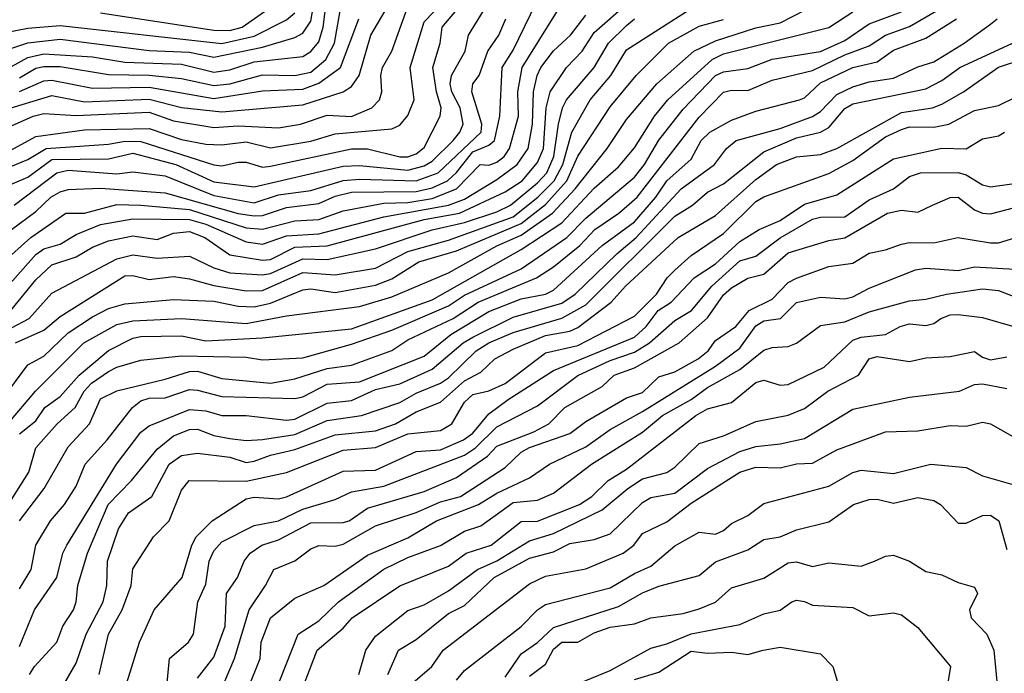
# Model space of a CAD drawing. Header units: metres. Extents: x -51132 to -49532, y -231222 to -229437.
# Tile 53 of 256: x -51029 to -50968, y -230728 to -230688. Entities that reach past the tile are written whole.
import ezdxf

# ---------------------------------------------------------------- set-up
doc = ezdxf.new("R2010")
doc.units = ezdxf.units.M
for name, color, linetype in [('CONTOUR_HALF', 8, 'Continuous'), ('CONTOUR_INDEX', 1, 'Continuous'), ('CONTOUR_INTER', 3, 'Continuous')]:
    doc.layers.add(name, color=color, linetype=linetype)

msp = doc.modelspace()

# ---------------------------------------------------------------- linework, layer by layer
at = {"layer": 'CONTOUR_HALF'}
for points, elevation in [([(-51030.1, -230697.259), (-51028.08, -230696.434), (-51026.935, -230695.759), (-51023.08, -230695.499), (-51022.08, -230695.313), (-51021.08, -230695.322), (-51016.58, -230696.775), (-51016.08, -230696.826), (-51015.08, -230696.602), (-51014.58, -230696.609), (-51013.58, -230696.907), (-51013.08, -230696.853), (-51008.08, -230695.786), (-51007.08, -230695.793), (-51005.08, -230696.286), (-51004.58, -230696.268), (-51004.08, -230696.088), (-51003.58, -230695.701), (-51002.594, -230693.759), (-51002.536, -230693.259), (-51002.825, -230692.259), (-51003.05, -230690.759), (-51002.593, -230689.259), (-51002.458, -230688.259), (-51000.781, -230686.259)], 50.5), ([(-51029.08, -230690.705), (-51028.08, -230690.142), (-51027.08, -230689.91), (-51024.08, -230690.106), (-51022.08, -230690.438), (-51018.58, -230690.563), (-51016.58, -230691.058), (-51015.58, -230690.896), (-51014.08, -230690.403), (-51011.08, -230690.073), (-51010.58, -230689.763), (-51010.08, -230689.173), (-51009.819, -230688.259), (-51009.58, -230686.291)], 47.5), ([(-51029.318, -230712.759), (-51027.592, -230710.759), (-51024.611, -230707.759), (-51022.58, -230706.628), (-51021.58, -230706.403), (-51018.58, -230706.268), (-51014.58, -230706.573), (-51012.08, -230706.093), (-51007.58, -230705.516), (-51005.58, -230704.924), (-51002.08, -230703.447), (-50999.08, -230701.78), (-50997.58, -230701.119), (-50995.655, -230699.759), (-50994.251, -230698.259), (-50992.278, -230695.759), (-50991.08, -230693.968), (-50989.201, -230691.759), (-50986.91, -230689.759), (-50985.58, -230689.12), (-50983.08, -230688.3), (-50981.58, -230687.995), (-50979.17, -230686.759)], 55.5), ([(-51029.124, -230705.759), (-51027.58, -230703.867), (-51026.58, -230702.954), (-51025.08, -230702.448), (-51024.08, -230701.86), (-51023.08, -230701.459), (-51021.58, -230701.167), (-51020.08, -230701.374), (-51019.08, -230700.982), (-51018.08, -230700.894), (-51017.138, -230701.259), (-51015.58, -230702.335), (-51013.58, -230702.653), (-51013.08, -230702.616), (-51011.58, -230701.865), (-51009.58, -230701.769), (-51003.58, -230700.15), (-51001.406, -230699.759), (-50998.58, -230698.448), (-50997.525, -230697.759), (-50996.58, -230696.623), (-50996.213, -230695.759), (-50996.047, -230693.259), (-50995.787, -230692.259), (-50994.785, -230690.759), (-50993.818, -230689.759), (-50993.08, -230688.593), (-50991.08, -230686.842)], 53.5), ([(-51029.08, -230694.359), (-51027.746, -230693.759), (-51027.08, -230693.596), (-51025.08, -230693.723), (-51020.58, -230693.521), (-51019.08, -230694.046), (-51016.58, -230694.458), (-51015.08, -230694.357), (-51012.58, -230694.481), (-51011.221, -230694.259), (-51009.58, -230693.713), (-51008.08, -230693.78), (-51006.813, -230693.259), (-51006.348, -230692.759), (-51006.196, -230692.259), (-51006.257, -230691.259), (-51006.16, -230690.759), (-51005.588, -230689.759), (-51004.511, -230686.759)], 49.5), ([(-51031.257, -230704.259), (-51027.895, -230701.259), (-51025.721, -230699.759), (-51024.58, -230699.753), (-51022.58, -230699.231), (-51021.08, -230699.26), (-51018.08, -230699.539), (-51014.58, -230700.658), (-51013.58, -230700.744), (-51011.58, -230700.24), (-51010.08, -230700.155), (-51008.58, -230699.612), (-51006.08, -230699.132), (-51004.58, -230699.097), (-51003.08, -230698.85), (-51001.572, -230698.259), (-51000.113, -230696.759), (-50999.58, -230696.795), (-50999.08, -230696.609), (-50998.646, -230696.259), (-50998.298, -230695.759), (-50997.753, -230693.759), (-50997.794, -230692.259), (-50997.516, -230690.759), (-50995.343, -230687.259)], 52.5), ([(-51030.308, -230688.759), (-51028.08, -230688.333), (-51026.08, -230688.171), (-51016.08, -230689.287), (-51014.08, -230688.816), (-51012.08, -230687.822), (-51011.58, -230687.376)], 46.5), ([(-51029.596, -230718.259), (-51028.007, -230715.759), (-51027.569, -230714.259), (-51026.249, -230712.759), (-51025.148, -230711.759), (-51024.589, -230710.759), (-51024.136, -230710.259), (-51023.08, -230709.54), (-51022.58, -230709.265), (-51021.08, -230708.83), (-51018.58, -230708.572), (-51014.58, -230708.656), (-51013.58, -230708.822), (-51011.08, -230708.687), (-51008.08, -230707.852), (-51005.58, -230706.986), (-51002.08, -230705.484), (-51001.08, -230704.828), (-50997.58, -230703.202), (-50994.757, -230701.259), (-50993.58, -230700.076), (-50990.58, -230697.533), (-50989.954, -230696.759), (-50989.08, -230695.257), (-50987.58, -230693.325), (-50985.58, -230691.263), (-50985.08, -230691.019), (-50983.58, -230690.821), (-50982.08, -230690.245), (-50979.08, -230689.764), (-50977.58, -230689.089), (-50976.08, -230688.071), (-50974.08, -230687.33)], 56.5), ([(-51028.824, -230707.759), (-51027.08, -230706.979), (-51026.08, -230706.14), (-51022.08, -230703.633), (-51021.58, -230703.597), (-51020.58, -230703.853), (-51019.08, -230703.66), (-51018.08, -230703.805), (-51016.58, -230704.229), (-51014.58, -230704.546), (-51013.58, -230704.532), (-51011.08, -230703.428), (-51009.08, -230703.559), (-51006.58, -230703.162), (-51004.58, -230702.127), (-51002.08, -230701.418), (-50998.08, -230699.975), (-50996.564, -230698.759), (-50995.546, -230697.759), (-50995.018, -230696.759), (-50994.462, -230694.759), (-50993.321, -230692.759), (-50992.035, -230691.259), (-50991.08, -230689.665), (-50987.08, -230687.121)], 54.5), ([(-51028.926, -230699.259), (-51026.274, -230697.259), (-51025.58, -230697.11), (-51022.58, -230697.327), (-51021.58, -230697.207), (-51019.58, -230697.445), (-51016.58, -230698.659), (-51014.08, -230699.123), (-51012.58, -230698.615), (-51010.58, -230698.362), (-51008.58, -230697.739), (-51007.58, -230697.653), (-51004.08, -230697.753), (-51002.723, -230697.259), (-51000.066, -230694.759), (-51000.016, -230694.259), (-51000.644, -230692.259), (-51000.571, -230691.759), (-51000.175, -230691.259), (-50999.636, -230689.759), (-50998.974, -230688.759), (-50998.523, -230687.759)], 51.5), ([(-51028.58, -230692.248), (-51027.08, -230691.584), (-51026.58, -230691.532), (-51024.08, -230692.045), (-51020.58, -230691.969), (-51016.58, -230692.683), (-51013.58, -230692.203), (-51011.08, -230692.103), (-51010.08, -230691.734), (-51008.746, -230690.759), (-51007.624, -230687.759)], 48.5), ([(-51028.58, -230722.965), (-51027.866, -230721.759), (-51027.574, -230720.259), (-51026.662, -230718.759), (-51025.816, -230717.759), (-51025.08, -230716.629), (-51024.531, -230715.259), (-51023.163, -230713.759), (-51021.595, -230711.759), (-51021.08, -230711.356), (-51020.58, -230711.189), (-51019.58, -230711.166), (-51018.08, -230710.657), (-51017.58, -230710.68), (-51016.08, -230711.079), (-51011.58, -230711.207), (-51011.08, -230711.092), (-51009.58, -230710.318), (-51007.58, -230710.17), (-51003.58, -230708.582), (-51001.933, -230707.259), (-50999.58, -230705.823), (-50997.58, -230705.039), (-50996.08, -230704.75), (-50995.58, -230704.508), (-50992.58, -230701.744), (-50990.58, -230700.293), (-50989.261, -230698.759), (-50988.58, -230697.763), (-50987.08, -230696.412), (-50986.471, -230695.259), (-50985.935, -230694.759), (-50984.58, -230694.019), (-50983.08, -230693.45), (-50980.379, -230692.759), (-50980.08, -230692.627), (-50979.08, -230691.708), (-50977.08, -230690.757), (-50975.58, -230690.417), (-50974.58, -230689.687), (-50972.58, -230688.944), (-50970.693, -230687.759)], 57.5), ([(-51027.967, -230728.259), (-51027.668, -230727.759), (-51026.275, -230726.259), (-51025.901, -230725.259), (-51025.259, -230724.259), (-51025.076, -230723.759), (-51024.985, -230722.759), (-51024.394, -230720.759), (-51023.1, -230717.759), (-51021.661, -230716.259), (-51020.08, -230714.333), (-51019.08, -230713.517), (-51018.08, -230713.109), (-51017.58, -230713.108), (-51016.58, -230713.484), (-51015.58, -230713.685), (-51014.58, -230713.808), (-51013.58, -230713.732), (-51011.58, -230713.428), (-51009.58, -230712.569), (-51007.444, -230712.259), (-51005.08, -230711.46), (-51004.08, -230710.884), (-51002.571, -230710.259), (-51002.08, -230709.93), (-51000.364, -230708.259), (-50999.58, -230707.773), (-50998.08, -230707.119), (-50995.08, -230706.248), (-50993.58, -230705.425), (-50988.08, -230699.94), (-50987.002, -230699.259), (-50986.08, -230698.465), (-50985.08, -230697.948), (-50982.58, -230695.968), (-50980.58, -230695.096), (-50979.08, -230694.761), (-50978.58, -230694.469), (-50977.58, -230693.297), (-50977.08, -230693.003), (-50972.58, -230692.086), (-50971.58, -230691.569), (-50970.476, -230690.759), (-50965.08, -230688.276)], 58.5), ([(-51023.661, -230728.259), (-51023.093, -230725.759), (-51022.249, -230724.259), (-51021.688, -230722.759), (-51021.58, -230721.722), (-51020.311, -230719.759), (-51019.34, -230718.759), (-51018.58, -230716.863), (-51018.095, -230716.259), (-51014.58, -230716.311), (-51012.08, -230715.773), (-51008.58, -230714.391), (-51006.58, -230714.224), (-51004.58, -230713.384), (-51002.58, -230713.191), (-51001.87, -230712.759), (-51001.08, -230711.436), (-51000.58, -230710.955), (-50999.58, -230710.724), (-50998.58, -230710.278), (-50996.08, -230708.392), (-50994.08, -230707.938), (-50990.58, -230706.117), (-50989.216, -230704.759), (-50988.563, -230703.759), (-50988.08, -230703.284), (-50987.08, -230702.38), (-50985.08, -230701.015), (-50983.08, -230699.034), (-50982.58, -230698.738), (-50978.58, -230697.316), (-50977.08, -230696.502), (-50975.08, -230695.045), (-50974.08, -230694.596), (-50973.58, -230694.416), (-50972.08, -230694.452), (-50971.15, -230694.259), (-50969.58, -230693.413), (-50968.08, -230693.103), (-50967.08, -230692.62)], 59.5), ([(-51019.463, -230728.759), (-51019.324, -230727.259), (-51018.142, -230726.259), (-51017.837, -230725.759), (-51017.565, -230723.759), (-51017.08, -230722.676), (-51016.872, -230721.259), (-51016.58, -230720.621), (-51016.08, -230720.061), (-51014.08, -230719.046), (-51012.58, -230718.765), (-51011.08, -230718.039), (-51009.08, -230717.452), (-51008.08, -230716.976), (-51006.08, -230716.628), (-51001.08, -230714.707), (-51000.415, -230714.259), (-50999.08, -230712.949), (-50996.58, -230711.653), (-50994.08, -230709.794), (-50992.08, -230708.857), (-50990.58, -230708.338), (-50989.665, -230707.759), (-50988.08, -230706.391), (-50987.05, -230705.759), (-50985.809, -230704.259), (-50984.08, -230702.711), (-50983.08, -230702.406), (-50981.58, -230701.283), (-50979.58, -230700.131), (-50979.08, -230700.001), (-50977.58, -230699.992), (-50976.08, -230698.929), (-50974.58, -230698.257), (-50973.58, -230697.499), (-50972.902, -230697.259)], 60.5), ([(-50972.902, -230697.259), (-50970.58, -230697.248), (-50970.08, -230697.384), (-50969.08, -230698.017), (-50968.58, -230698.131), (-50966.08, -230697.783)], 60.5), ([(-51015.94, -230728.759), (-51015.295, -230727.259), (-51014.402, -230724.259), (-51013.391, -230722.759), (-51012.878, -230721.759), (-51011.58, -230721.236), (-51010.58, -230720.491), (-51010.08, -230720.287), (-51009.08, -230720.318), (-51008.58, -230720.199), (-51006.58, -230719.075), (-51004.08, -230718.253), (-51002.58, -230717.584), (-51001.331, -230717.259), (-50998.58, -230715.464), (-50997.58, -230714.515), (-50997.08, -230714.239), (-50994.58, -230713.376), (-50993.58, -230712.622), (-50991.08, -230711.157), (-50990.08, -230710.839), (-50989.08, -230709.86), (-50988.08, -230709.56), (-50986.639, -230708.759), (-50986.029, -230708.259), (-50985.58, -230707.623), (-50984.33, -230706.759), (-50983.496, -230705.759), (-50982.08, -230705.076), (-50981.08, -230704.037), (-50980.58, -230703.765), (-50978.58, -230703.051), (-50977.08, -230702.839), (-50976.08, -230702.218), (-50975.08, -230702.031), (-50974.08, -230701.671), (-50973.58, -230701.564), (-50972.08, -230701.595), (-50970.598, -230701.259)], 61.5), ([(-50970.598, -230701.259), (-50968.58, -230701.599), (-50968.08, -230701.589), (-50967.08, -230701.276)], 61.5), ([(-50971.301, -230704.759), (-50969.08, -230704.437), (-50968.08, -230704.527), (-50967.08, -230704.932)], 62.5), ([(-51013.939, -230732.259), (-51011.375, -230725.759), (-51010.08, -230724.944), (-51008.88, -230723.759), (-51006.08, -230721.75), (-51004.58, -230721.03), (-51002.58, -230720.288), (-51001.08, -230719.404), (-51000.08, -230719.075), (-50998.08, -230717.618), (-50996.58, -230717.476), (-50995.58, -230717.059), (-50993.235, -230715.259), (-50990.08, -230713.28), (-50988.853, -230712.259), (-50987.08, -230711.268), (-50986.08, -230710.518), (-50984.08, -230709.423), (-50982.58, -230708.22), (-50982.08, -230708.055), (-50981.08, -230708.001), (-50980.58, -230707.79), (-50979.08, -230706.69), (-50977.58, -230706.461), (-50976.08, -230705.842), (-50973.58, -230705.167), (-50972.58, -230705.073), (-50971.301, -230704.759)], 62.5), ([(-50976.086, -230708.759), (-50975.58, -230708.618), (-50973.58, -230708.915), (-50972.58, -230708.697), (-50971.08, -230708.616), (-50969.58, -230708.304), (-50969.08, -230708.65), (-50968.58, -230708.812), (-50967.58, -230708.634)], 63.5), ([(-51007.617, -230728.259), (-51007.191, -230726.759), (-51006.58, -230725.881), (-51004.58, -230724.292), (-51003.58, -230723.939), (-51002.08, -230723.092), (-51000.292, -230721.759), (-50999.08, -230721.237), (-50997.08, -230719.999), (-50995.58, -230719.541), (-50992.58, -230718.084), (-50990.989, -230716.759), (-50990.08, -230716.175), (-50988.58, -230715.768), (-50988.08, -230715.453), (-50986.58, -230713.988), (-50985.08, -230713.52), (-50983.08, -230712.62), (-50981.08, -230712.243), (-50980.08, -230711.816), (-50978.644, -230710.759), (-50976.736, -230709.759), (-50976.086, -230708.759)], 63.5), ([(-50969.491, -230712.759), (-50969.08, -230712.663), (-50968.58, -230712.765), (-50966.58, -230713.911)], 64.5), ([(-51004.289, -230728.759), (-51003.112, -230727.759), (-51002.406, -230726.759), (-50997.08, -230722.65), (-50996.08, -230722.177), (-50993.58, -230721.733), (-50991.286, -230720.759), (-50990.62, -230720.259), (-50990.08, -230719.551), (-50988.58, -230718.832), (-50987.08, -230717.675), (-50984.08, -230715.748), (-50983.08, -230715.441), (-50981.58, -230715.481), (-50980.58, -230715.243), (-50979.58, -230715.195), (-50978.08, -230714.381), (-50975.08, -230713.268), (-50973.08, -230713.196), (-50971.08, -230712.869), (-50970.08, -230712.905), (-50969.491, -230712.759)], 64.5), ([(-50977.058, -230717.759), (-50976.08, -230717.438), (-50975.58, -230717.412), (-50974.58, -230717.67), (-50973.08, -230717.319), (-50972.08, -230717.503), (-50971.672, -230717.759), (-50970.58, -230718.91), (-50970.08, -230718.897), (-50969.08, -230718.432), (-50968.58, -230718.419), (-50968.075, -230718.759), (-50967.58, -230720.522)], 65.5), ([(-50998.58, -230728.421), (-50997.58, -230726.978), (-50996.58, -230726.267), (-50995.58, -230725.346), (-50991.58, -230724.046), (-50990.08, -230723.202), (-50989.08, -230722.796), (-50986.58, -230722.14), (-50985.58, -230721.295), (-50983.58, -230720.546), (-50982.58, -230719.911), (-50981.58, -230719.748), (-50980.58, -230719.323), (-50978.58, -230718.829), (-50977.058, -230717.759)], 65.5), ([(-50993.935, -230728.759), (-50992.08, -230728.009), (-50989.58, -230726.617), (-50988.58, -230726.357), (-50987.08, -230725.744), (-50984.08, -230725.156), (-50982.58, -230724.501), (-50981.58, -230724.288), (-50980.859, -230723.759)], 66.5), ([(-50980.859, -230723.759), (-50980.58, -230723.666), (-50980.08, -230723.735), (-50979.58, -230723.979), (-50977.08, -230724.123), (-50976.08, -230724.632), (-50974.58, -230724.448), (-50974.08, -230724.575), (-50973.08, -230725.347), (-50971.062, -230727.759), (-50971.228, -230728.759)], 66.5)]:
    msp.add_lwpolyline(points, dxfattribs=dict(at, elevation=elevation))
at = {"layer": 'CONTOUR_INDEX'}
for points, elevation in [([(-51029.58, -230696.11), (-51027.58, -230695.028), (-51024.58, -230694.602), (-51020.58, -230694.533), (-51018.58, -230695.209), (-51017.08, -230695.5), (-51016.08, -230695.535), (-51014.58, -230695.352), (-51013.08, -230695.719), (-51010.58, -230695.3), (-51009.08, -230694.866), (-51005.58, -230694.549), (-51005.08, -230694.325), (-51004.58, -230693.718), (-51004.204, -230692.759), (-51004.443, -230690.759), (-51003.58, -230687.941), (-51002.449, -230686.759)], 50), ([(-51029.668, -230711.259), (-51028.08, -230709.133), (-51027.08, -230708.595), (-51025.58, -230707.149), (-51024.08, -230706.156), (-51023.08, -230705.65), (-51022.08, -230705.365), (-51019.08, -230705.098), (-51016.58, -230705.194), (-51015.08, -230705.507), (-51014.08, -230705.552), (-51013.08, -230705.314), (-51011.08, -230704.492), (-51010.58, -230704.429), (-51009.08, -230704.653), (-51006.58, -230704.197), (-51005.58, -230703.818), (-51003.903, -230702.759), (-51001.58, -230702.088), (-50997.58, -230700.396), (-50996.08, -230699.219), (-50994.768, -230697.759), (-50994.08, -230696.245), (-50992.08, -230693.196), (-50990.485, -230691.259), (-50988.487, -230689.259), (-50986.58, -230688.209), (-50985.08, -230687.8)], 55), ([(-51021.964, -230728.759), (-51021.181, -230726.259), (-51020.275, -230724.259), (-51018.543, -230722.259), (-51017.947, -230720.259), (-51017.66, -230719.759), (-51016.687, -230718.759), (-51014.58, -230717.401), (-51014.08, -230717.297), (-51012.58, -230717.402), (-51012.08, -230717.284), (-51008.58, -230715.689), (-51006.58, -230715.628), (-51004.08, -230714.475), (-51002.58, -230714.38), (-51001.151, -230713.759), (-51000.58, -230713.341), (-50999.58, -230712.145), (-50998.398, -230711.259), (-50995.58, -230709.484), (-50990.58, -230707.41), (-50989.87, -230706.759), (-50989.128, -230705.759), (-50988.318, -230705.259), (-50986.903, -230703.759), (-50985.58, -230702.889), (-50984.08, -230701.517), (-50982.883, -230700.759), (-50981.58, -230700.209), (-50980.08, -230699.193), (-50978.08, -230698.633), (-50974.58, -230696.396), (-50971.58, -230695.747), (-50970.08, -230695.776), (-50969.08, -230695.162), (-50968.08, -230694.984), (-50967.719, -230694.759)], 60), ([(-51001.58, -230728.612), (-51001.08, -230728.002), (-50997.58, -230725.292), (-50996.58, -230724.263), (-50996.08, -230723.936), (-50992.08, -230722.908), (-50990.58, -230722.009), (-50989.58, -230721.565), (-50988.08, -230720.306), (-50986.58, -230719.458), (-50985.58, -230719.58), (-50985.08, -230719.367), (-50984.58, -230718.931), (-50983.58, -230718.43), (-50982.58, -230717.684), (-50978.58, -230716.622), (-50977.08, -230715.769), (-50976.58, -230715.628), (-50974.58, -230715.834), (-50972.262, -230715.259)], 65), ([(-50972.262, -230715.259), (-50970.08, -230715.476), (-50969.08, -230715.987), (-50966.344, -230716.759)], 65)]:
    msp.add_lwpolyline(points, dxfattribs=dict(at, elevation=elevation))
at = {"layer": 'CONTOUR_INTER'}
for points, elevation in [([(-51030.08, -230689.891), (-51028.08, -230689.239), (-51026.08, -230689.017), (-51020.58, -230689.711), (-51018.08, -230689.812), (-51016.58, -230690.13), (-51013.58, -230689.507), (-51011.58, -230688.907), (-51011.08, -230688.632), (-51010.58, -230687.892), (-51010.212, -230685.759)], 47), ([(-51029.08, -230700.773), (-51027.58, -230699.655), (-51026.648, -230698.759), (-51026.08, -230698.443), (-51025.58, -230698.285), (-51023.58, -230698.208), (-51019.58, -230698.51), (-51015.08, -230699.784), (-51014.08, -230699.929), (-51013.58, -230699.896), (-51012.08, -230699.406), (-51010.08, -230699.16), (-51009.08, -230698.698), (-51008.08, -230698.458), (-51004.08, -230698.421), (-51003.08, -230698.197), (-51002.142, -230697.759), (-51001.58, -230697.254), (-51000.58, -230695.963), (-50999.58, -230695.554), (-50999.238, -230695.259), (-50998.907, -230693.759), (-50998.767, -230690.759), (-50998.08, -230689.681), (-50996.656, -230686.759)], 52), ([(-51023.58, -230687.375), (-51016.58, -230688.458), (-51015.58, -230688.473), (-51014.817, -230688.259), (-51012.688, -230686.759)], 46), ([(-51029.58, -230693.398), (-51026.58, -230692.49), (-51024.58, -230692.873), (-51020.58, -230692.721), (-51018.58, -230693.227), (-51016.08, -230693.496), (-51011.08, -230693.056), (-51008.58, -230692.26), (-51008.08, -230691.936), (-51007.603, -230691.259), (-51006.868, -230688.759), (-51005.985, -230687.259)], 49), ([(-51029.58, -230698.172), (-51028.08, -230697.537), (-51026.58, -230696.45), (-51023.08, -230696.397), (-51021.58, -230696.055), (-51018.929, -230696.759), (-51016.58, -230697.821), (-51014.08, -230698.134), (-51008.58, -230696.856), (-51007.58, -230696.808), (-51004.58, -230697.105), (-51003.58, -230696.834), (-51003.08, -230696.544), (-51001.786, -230695.259), (-51001.379, -230694.759), (-51001.176, -230694.259), (-51001.356, -230693.259), (-51001.869, -230692.259), (-51001.97, -230691.759), (-51001.889, -230691.259), (-51001.052, -230689.759), (-51000.842, -230688.759), (-50999.921, -230687.259)], 51), ([(-51029.307, -230704.259), (-51027.58, -230702.307), (-51027.08, -230701.953), (-51026.08, -230701.667), (-51025.08, -230701.081), (-51023.58, -230700.465), (-51021.58, -230700.116), (-51018.08, -230700.147), (-51017.08, -230700.431), (-51014.58, -230701.532), (-51013.58, -230701.662), (-51012.08, -230701.158), (-51010.08, -230701.032), (-51006.08, -230699.991), (-51002.08, -230699.257), (-51001.08, -230698.892), (-50999.08, -230697.676), (-50997.827, -230696.759), (-50997.163, -230695.759), (-50996.887, -230694.259), (-50996.821, -230692.259), (-50996.604, -230691.259), (-50996.363, -230690.759), (-50995.58, -230689.736), (-50994.535, -230688.759), (-50993.58, -230687.524)], 53), ([(-51028.58, -230691.397), (-51027.58, -230690.807), (-51027.08, -230690.7), (-51026.08, -230690.7), (-51023.08, -230691.194), (-51020.58, -230691.237), (-51018.58, -230691.449), (-51016.58, -230691.869), (-51015.58, -230691.761), (-51013.58, -230691.203), (-51011.58, -230691.256), (-51010.58, -230691.057), (-51009.648, -230690.259), (-51009.115, -230689.259), (-51008.779, -230687.259)], 48), ([(-51028.58, -230718.77), (-51027.054, -230716.759), (-51025.58, -230714.189), (-51024.266, -230712.759), (-51023.58, -230711.215), (-51022.58, -230710.722), (-51019.58, -230710.017), (-51018.08, -230709.527), (-51017.58, -230709.525), (-51016.08, -230709.972), (-51013.08, -230710.249), (-51011.58, -230709.989), (-51009.58, -230709.343), (-51008.08, -230709.15), (-51005.58, -230708.241), (-51004.58, -230707.579), (-51001.785, -230706.259), (-51000.251, -230705.259), (-50996.642, -230703.759), (-50995.58, -230703.073), (-50993.952, -230701.759), (-50993.029, -230700.759), (-50991.556, -230699.759), (-50990.41, -230698.759), (-50986.58, -230693.825), (-50985.08, -230692.284), (-50984.58, -230692.159), (-50983.58, -230692.186), (-50982.08, -230691.539), (-50979.58, -230690.954), (-50977.58, -230689.98), (-50976.08, -230689.426), (-50975.08, -230688.757), (-50973.58, -230688.221), (-50971.928, -230687.259)], 57), ([(-51028.58, -230713.377), (-51027.58, -230712.582), (-51027.023, -230711.759), (-51026.08, -230711.081), (-51024.894, -230709.759), (-51023.08, -230708.245), (-51021.58, -230707.485), (-51021.08, -230707.385), (-51018.58, -230707.342), (-51017.08, -230707.635), (-51013.58, -230707.459), (-51008.08, -230706.893), (-51003.08, -230705.119), (-50997.58, -230702.007), (-50995.08, -230700.347), (-50993.08, -230698.217), (-50991.58, -230696.905), (-50990.58, -230695.727), (-50989.348, -230693.759), (-50988.516, -230692.759), (-50985.784, -230690.259), (-50985.08, -230689.925), (-50978.58, -230688.297), (-50977.08, -230687.315)], 56), ([(-51029.08, -230706.831), (-51027.997, -230706.259), (-51026.58, -230704.702), (-51022.58, -230702.578), (-51021.58, -230702.337), (-51020.08, -230702.538), (-51018.08, -230702.419), (-51016.58, -230703.127), (-51015.58, -230703.433), (-51013.58, -230703.562), (-51013.08, -230703.479), (-51011.08, -230702.579), (-51009.58, -230702.619), (-51006.58, -230701.964), (-51003.08, -230700.777), (-51001.08, -230700.334), (-50999.08, -230699.669), (-50998.249, -230699.259), (-50996.58, -230697.89), (-50996.001, -230697.259), (-50995.557, -230696.259), (-50995.279, -230694.259), (-50995.035, -230693.259), (-50994.784, -230692.759), (-50993.075, -230690.759), (-50992.189, -230689.259), (-50991.08, -230688.175), (-50990.58, -230687.744)], 54), ([(-51028.58, -230726.514), (-51027.65, -230724.259), (-51026.274, -230722.259), (-51025.914, -230720.759), (-51025.666, -230720.259), (-51022.586, -230715.259), (-51021.08, -230713.283), (-51020.58, -230712.889), (-51018.08, -230711.876), (-51017.08, -230711.957), (-51016.08, -230712.255), (-51014.58, -230712.246), (-51012.08, -230712.551), (-51011.58, -230712.484), (-51009.58, -230711.501), (-51008.08, -230711.319), (-51006.58, -230710.657), (-51005.08, -230710.307), (-51003.08, -230709.396), (-51001.176, -230707.759), (-51000.58, -230707.415), (-50998.08, -230706.187), (-50995.08, -230705.325), (-50994.256, -230704.759), (-50991.681, -230702.259), (-50990.474, -230701.259), (-50987.692, -230698.259), (-50985.637, -230696.759), (-50984.897, -230695.759), (-50984.292, -230695.259), (-50981.58, -230694.525), (-50979.58, -230693.778), (-50979.08, -230693.477), (-50978.08, -230692.429), (-50977.08, -230691.963), (-50976.08, -230691.649), (-50974.58, -230691.423), (-50973.08, -230690.722), (-50972.08, -230690.406), (-50970.208, -230689.259), (-50968.58, -230688.079), (-50968.173, -230687.759)], 58), ([(-51026.083, -230729.259), (-51025.08, -230727.561), (-51024.475, -230725.759), (-51023.419, -230723.759), (-51023.196, -230722.759), (-51023.156, -230721.259), (-51022.469, -230719.259), (-51021.853, -230718.259), (-51020.41, -230717.259), (-51019.334, -230715.259), (-51018.58, -230714.724), (-51017.58, -230714.586), (-51015.58, -230714.821), (-51014.58, -230715.15), (-51014.08, -230715.081), (-51013.08, -230714.7), (-51011.58, -230714.361), (-51009.08, -230713.444), (-51006.58, -230713.202), (-51005.36, -230712.759), (-51004.08, -230712.031), (-51002.58, -230711.422), (-51001.08, -230710.103), (-51000.08, -230709.569), (-50999.206, -230708.759), (-50998.08, -230708.153), (-50996.08, -230707.318), (-50994.58, -230707.051), (-50994.08, -230706.825), (-50992.016, -230705.259), (-50991.148, -230704.259), (-50987.889, -230701.259), (-50985.58, -230699.909), (-50983.08, -230697.684), (-50981.807, -230696.759), (-50980.58, -230696.281), (-50979.08, -230696.125), (-50978.08, -230695.769), (-50974.08, -230693.546), (-50972.171, -230693.259), (-50971.58, -230693.032), (-50970.252, -230692.259), (-50968.08, -230690.736), (-50966.58, -230690.252)], 59), ([(-51017.58, -230728.478), (-51016.58, -230727.189), (-51015.873, -230725.259), (-51015.796, -230723.259), (-51015.12, -230722.259), (-51014.705, -230721.259), (-51014.342, -230720.759), (-51013.617, -230720.259), (-51012.58, -230719.928), (-51010.58, -230718.889), (-51008.58, -230718.862), (-51008.224, -230718.759), (-51007.08, -230717.975), (-51003.58, -230716.954), (-51001.58, -230716.086), (-50999.658, -230714.759), (-50999.08, -230714.149), (-50996.812, -230713.259), (-50995.882, -230712.759), (-50994.881, -230711.759), (-50992.58, -230710.457), (-50991.83, -230709.759), (-50990.58, -230709.301), (-50987.813, -230707.759), (-50986.08, -230706.221), (-50985.08, -230704.805), (-50984.58, -230704.365), (-50983.58, -230703.771), (-50982.58, -230703.521), (-50981.08, -230702.199), (-50978.58, -230701.455), (-50977.58, -230701.286), (-50974.958, -230699.759), (-50974.08, -230699.571), (-50973.08, -230699.688), (-50972.159, -230699.259)], 61), ([(-50972.159, -230699.259), (-50971.08, -230698.796), (-50970.58, -230698.76), (-50969.58, -230699.541), (-50969.08, -230699.758), (-50968.58, -230699.805), (-50967.08, -230699.411)], 61), ([(-51014.52, -230729.259), (-51013.705, -230727.259), (-51013.654, -230726.259), (-51013.067, -230724.759), (-51011.58, -230723.544), (-51009.79, -230722.759), (-51007.08, -230720.876), (-51004.58, -230719.818), (-51002.808, -230718.759), (-51000.217, -230717.759), (-50999.08, -230717.052), (-50997.08, -230716.111), (-50995.84, -230715.259), (-50993.58, -230714.188), (-50992.08, -230713.114), (-50990.08, -230712.011), (-50985.58, -230709.211), (-50984.08, -230708.09), (-50983.08, -230706.715), (-50982.58, -230706.412), (-50981.551, -230706.259), (-50980.58, -230705.281), (-50979.08, -230704.947), (-50977.58, -230705.056), (-50977.08, -230704.923), (-50976.08, -230704.391), (-50973.217, -230703.259)], 62), ([(-50973.217, -230703.259), (-50972.58, -230703.147), (-50970.58, -230703.3), (-50969.58, -230703.076), (-50967.08, -230703.207)], 62), ([(-51011.341, -230729.759), (-51010.199, -230726.759), (-51008.58, -230725.384), (-51008.037, -230724.759), (-51005.08, -230722.783), (-51002.08, -230721.568), (-51000.989, -230720.759), (-50999.439, -230720.259), (-50997.58, -230718.794), (-50996.58, -230718.778), (-50993.978, -230717.759), (-50993.229, -230717.259), (-50992.216, -230716.259), (-50991.08, -230715.571), (-50986.789, -230712.259), (-50986.08, -230711.834), (-50984.58, -230711.443), (-50983.08, -230710.206), (-50982.58, -230710.069), (-50981.58, -230710.373), (-50981.08, -230710.347), (-50978.869, -230709.259), (-50977.08, -230707.609), (-50976.58, -230707.423), (-50975.08, -230707.26), (-50974.171, -230706.759), (-50973.58, -230706.588), (-50972.58, -230706.699), (-50972.08, -230706.569), (-50971.652, -230706.259)], 63), ([(-50971.652, -230706.259), (-50971.08, -230706.034), (-50970.58, -230706.016), (-50969.08, -230706.203), (-50967.08, -230706.77)], 63), ([(-51005.826, -230728.259), (-51005.161, -230726.759), (-51004.08, -230726.084), (-51002.08, -230724.489), (-51001.08, -230723.985), (-50999.256, -230722.259), (-50997.08, -230721.072), (-50995.58, -230720.683), (-50994.58, -230720.16), (-50993.08, -230719.91), (-50992.08, -230719.558), (-50990.08, -230717.627), (-50989.58, -230717.316), (-50988.08, -230717.048), (-50986.08, -230715.532), (-50984.08, -230714.469), (-50983.08, -230714.16), (-50981.58, -230714.009), (-50980.08, -230713.667), (-50977.08, -230711.87), (-50973.58, -230711.119), (-50970.499, -230710.759)], 64), ([(-50970.499, -230710.759), (-50969.58, -230710.348), (-50969.08, -230710.3), (-50967.58, -230710.582)], 64), ([(-50975.741, -230721.259), (-50975.08, -230720.949), (-50974.58, -230720.889), (-50973.58, -230721.25), (-50972.58, -230721.884), (-50971.58, -230722.105), (-50970.58, -230722.579), (-50969.58, -230722.861), (-50969.395, -230723.259), (-50969.88, -230724.259), (-50969.772, -230724.759), (-50968.813, -230725.759), (-50968.369, -230726.759), (-50967.949, -230731.259), (-50967.231, -230733.259)], 66), ([(-50997.08, -230728.36), (-50996.08, -230727.605), (-50995.58, -230726.688), (-50995.08, -230726.245), (-50994.08, -230726.247), (-50993.08, -230725.679), (-50992.08, -230725.328), (-50990.58, -230725.123), (-50989.58, -230724.742), (-50987.58, -230724.481), (-50986.58, -230724.196), (-50985.58, -230723.779), (-50984.58, -230722.908), (-50982.58, -230722.308), (-50981.08, -230721.361), (-50980.58, -230721.293), (-50979.58, -230721.576), (-50978.58, -230721.351), (-50976.58, -230721.563), (-50975.741, -230721.259)], 66), ([(-50982.627, -230726.759), (-50981.58, -230726.562), (-50979.08, -230726.971), (-50978.319, -230727.759), (-50977.864, -230729.259)], 67), ([(-50990.58, -230728.559), (-50989.08, -230728.107), (-50987.08, -230726.818), (-50986.08, -230726.929), (-50984.58, -230726.868), (-50983.58, -230727.018), (-50982.627, -230726.759)], 67)]:
    msp.add_lwpolyline(points, dxfattribs=dict(at, elevation=elevation))

doc.saveas('drawing.dxf')
